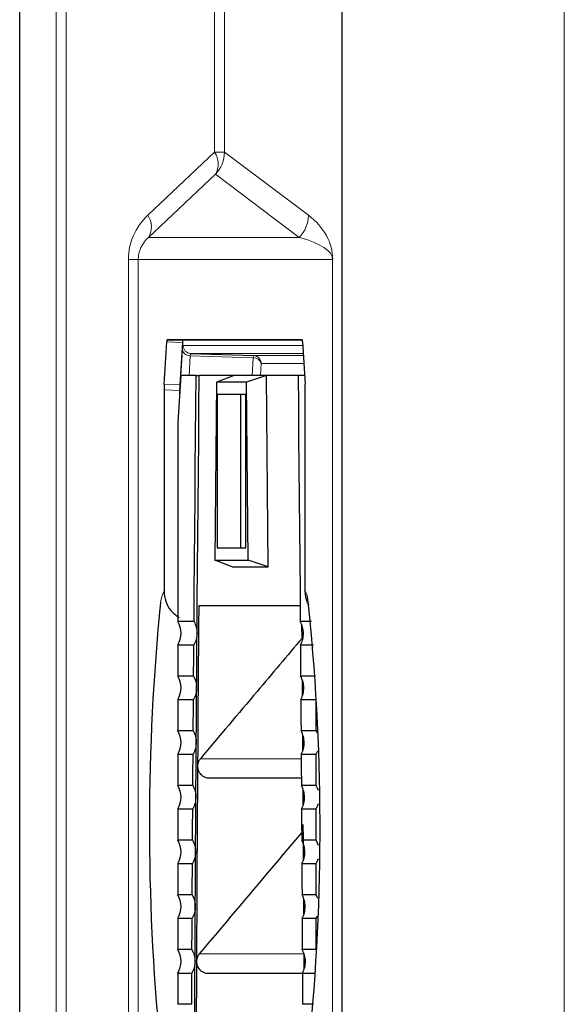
# Model space of a CAD drawing. Header units: millimetres. Extents: x 0 to 4205, y 0 to 2970.
# Tile 30 of 85: x 1046 to 1081, y 1928 to 1991. Entities that reach past the tile are written whole.
import ezdxf

# ---------------------------------------------------------------- set-up
doc = ezdxf.new("R2010")
doc.units = ezdxf.units.MM
doc.header["$LTSCALE"] = 5

msp = doc.modelspace()

# ---------------------------------------------------------------- linework, layer by layer
at = {"color": 8, "linetype": 'Continuous', "lineweight": 18}
for p, q in [((1048.631, 1716.646), (1048.631, 2586.695)), ((1049.266, 2586.695), (1049.266, 1716.646)), ((1081.149, 1716.646), (1081.149, 2151.67)), ((1058.771, 1982.708), (1058.771, 2065.633)), ((1059.406, 2065.633), (1059.406, 1982.708)), ((1054.495, 1978.667), (1058.771, 1982.708)), ((1058.771, 1982.708), (1059.406, 1982.708)), ((1059.406, 1982.708), (1064.773, 1978.667)), ((1058.822, 1981.296), (1054.545, 1977.256)), ((1064.188, 1977.256), (1058.822, 1981.296)), ((1054.545, 1977.256), (1064.188, 1977.256)), ((1053.256, 1817.497), (1053.256, 1975.844)), ((1053.888, 1975.844), (1053.256, 1975.844)), ((1066.325, 1975.844), (1053.888, 1975.844)), ((1053.888, 1975.844), (1053.888, 1817.497)), ((1066.327, 1975.844), (1066.325, 1975.844)), ((1066.325, 1817.497), (1066.325, 1975.844)), ((1066.327, 1975.844), (1066.327, 1817.497)), ((1056.711, 1970.524), (1055.711, 1970.559)), ((1056.618, 1968.42), (1056.716, 1970.035)), ((1056.759, 1970.328), (1064.416, 1970.328)), ((1057.219, 1969.682), (1057.142, 1968.42)), ((1061.25, 1969.541), (1057.219, 1969.682)), ((1064.446, 1969.828), (1057.241, 1969.828)), ((1061.182, 1968.42), (1061.25, 1969.541)), ((1061.272, 1969.687), (1064.455, 1969.687)), ((1061.754, 1969.188), (1061.707, 1968.42)), ((1064.485, 1969.188), (1061.754, 1969.188)), ((1056.537, 1967.458), (1055.537, 1967.493)), ((1055.546, 1967.846), (1056.546, 1967.811)), ((1057.861, 1943.889), (1064.316, 1943.889)), ((1057.79, 1931.389), (1064.495, 1931.389))]:
    msp.add_line(p, q, dxfattribs=at)
at = {"color": 7, "linetype": 'Continuous', "lineweight": 25}
for p, q in [((1046.303, 1921.505), (1046.303, 2381.836)), ((1066.938, 1716.646), (1066.938, 2151.67)), ((1064.38, 1970.705), (1055.733, 1970.705)), ((1055.733, 1970.705), (1056.733, 1970.67)), ((1064.391, 1970.67), (1056.733, 1970.67)), ((1055.546, 1967.846), (1055.711, 1970.559)), ((1056.711, 1970.524), (1056.546, 1967.811)), ((1064.402, 1970.559), (1064.567, 1967.85)), ((1057.241, 1969.828), (1061.272, 1969.687)), ((1056.612, 1968.42), (1056.429, 1965.42)), ((1057.596, 1968.42), (1056.612, 1968.42)), ((1057.596, 1968.42), (1057.795, 1968.42)), ((1060.024, 1968.42), (1057.795, 1968.42)), ((1060.024, 1968.42), (1058.9, 1967.995)), ((1062.085, 1968.42), (1060.024, 1968.42)), ((1062.085, 1968.42), (1060.814, 1967.995)), ((1062.206, 1956.17), (1062.085, 1968.42)), ((1064.114, 1968.42), (1062.085, 1968.42)), ((1064.532, 1968.42), (1064.114, 1968.42)), ((1055.537, 1967.493), (1055.537, 1954.625)), ((1056.537, 1967.458), (1056.537, 1967.19)), ((1058.9, 1967.995), (1058.787, 1956.595)), ((1060.814, 1967.995), (1058.9, 1967.995)), ((1060.927, 1956.595), (1060.814, 1967.995)), ((1064.576, 1954.625), (1064.576, 1967.496)), ((1060.773, 1967.195), (1058.941, 1967.195)), ((1058.941, 1967.195), (1058.941, 1957.395)), ((1060.438, 1967.195), (1060.438, 1957.395)), ((1060.773, 1957.395), (1060.773, 1967.195)), ((1056.429, 1965.42), (1056.429, 1952.669)), ((1058.941, 1957.395), (1060.773, 1957.395)), ((1059.903, 1956.17), (1058.787, 1956.595)), ((1058.787, 1956.595), (1060.927, 1956.595)), ((1059.903, 1956.17), (1062.206, 1956.17)), ((1062.206, 1956.17), (1060.927, 1956.595)), ((1064.246, 1953.67), (1057.756, 1953.67)), ((1064.778, 1953.776), (1064.788, 1953.737)), ((1057.456, 1952.669), (1056.429, 1952.669)), ((1064.969, 1952.669), (1064.253, 1952.669)), ((1056.429, 1951.172), (1057.445, 1951.172)), ((1056.429, 1951.172), (1056.429, 1949.169)), ((1064.265, 1951.172), (1065.1, 1951.172)), ((1057.43, 1949.169), (1056.429, 1949.169)), ((1065.221, 1949.169), (1064.28, 1949.169)), ((1056.429, 1947.672), (1057.419, 1947.672)), ((1056.429, 1947.672), (1056.429, 1945.669)), ((1064.29, 1947.672), (1065.281, 1947.672)), ((1065.281, 1945.669), (1065.281, 1947.672)), ((1057.406, 1945.669), (1056.429, 1945.669)), ((1065.281, 1945.669), (1064.304, 1945.669)), ((1065.356, 1945.521), (1065.281, 1945.669)), ((1056.429, 1944.172), (1057.396, 1944.172)), ((1056.429, 1944.172), (1056.429, 1942.169)), ((1064.314, 1944.172), (1065.281, 1944.172)), ((1065.281, 1942.169), (1065.281, 1944.172)), ((1058.426, 1942.657), (1064.324, 1942.657)), ((1057.383, 1942.169), (1056.429, 1942.169)), ((1065.281, 1942.169), (1064.327, 1942.169)), ((1056.429, 1940.672), (1057.374, 1940.672)), ((1056.429, 1940.672), (1056.429, 1938.669)), ((1064.336, 1940.672), (1065.281, 1940.672)), ((1065.281, 1938.669), (1065.281, 1940.672)), ((1057.362, 1938.669), (1056.429, 1938.669)), ((1065.281, 1938.669), (1064.348, 1938.669)), ((1056.429, 1937.172), (1057.353, 1937.172)), ((1056.429, 1937.172), (1056.429, 1935.169)), ((1064.357, 1937.172), (1065.281, 1937.172)), ((1065.281, 1935.169), (1065.281, 1937.172)), ((1057.342, 1935.169), (1056.429, 1935.169)), ((1065.281, 1935.169), (1064.368, 1935.169)), ((1056.429, 1933.672), (1057.334, 1933.672)), ((1056.429, 1933.672), (1056.429, 1931.669)), ((1064.376, 1933.672), (1065.281, 1933.672)), ((1065.281, 1933.672), (1065.356, 1933.82)), ((1065.281, 1931.669), (1065.281, 1933.672)), ((1057.324, 1931.669), (1056.429, 1931.669)), ((1065.281, 1931.669), (1064.386, 1931.669)), ((1064.497, 1930.907), (1064.495, 1931.389)), ((1064.499, 1930.433), (1064.497, 1930.907)), ((1056.429, 1930.172), (1057.317, 1930.172)), ((1056.429, 1930.172), (1056.429, 1928.169)), ((1058.357, 1930.157), (1064.393, 1930.157)), ((1064.393, 1930.172), (1065.221, 1930.172)), ((1057.308, 1928.169), (1056.429, 1928.169)), ((1065.1, 1928.169), (1064.402, 1928.169))]:
    msp.add_line(p, q, dxfattribs=at)
at = {"color": 7, "linetype": 'Continuous', "lineweight": 25, "flags": 128}
for points in [[(1057.456, 1952.669), (1057.472, 1954.642), (1057.488, 1956.614), (1057.505, 1958.585), (1057.522, 1960.555), (1057.539, 1962.523), (1057.558, 1964.49), (1057.576, 1966.456), (1057.596, 1968.42)], [(1057.65, 1951.92), (1057.666, 1953.988), (1057.683, 1956.053), (1057.7, 1958.118), (1057.718, 1960.181), (1057.736, 1962.243), (1057.755, 1964.304), (1057.775, 1966.363), (1057.795, 1968.42)], [(1064.114, 1968.42), (1064.134, 1966.456), (1064.152, 1964.49), (1064.171, 1962.523), (1064.188, 1960.555), (1064.205, 1958.585), (1064.222, 1956.614), (1064.238, 1954.642), (1064.253, 1952.669)], [(1057.756, 1953.67), (1057.746, 1952.389), (1057.736, 1951.107), (1057.727, 1949.825), (1057.718, 1948.542), (1057.708, 1947.259), (1057.7, 1945.975), (1057.691, 1944.691), (1057.682, 1943.407)], [(1064.369, 1951.595), (1064.363, 1952.389), (1064.363, 1952.412)], [(1057.624, 1948.42), (1057.628, 1948.858), (1057.631, 1949.296), (1057.634, 1949.733), (1057.637, 1950.171), (1057.64, 1950.608), (1057.644, 1951.046), (1057.647, 1951.483), (1057.65, 1951.92)], [(1057.43, 1949.169), (1057.432, 1949.419), (1057.434, 1949.67), (1057.436, 1949.92), (1057.438, 1950.171), (1057.439, 1950.421), (1057.441, 1950.671), (1057.443, 1950.922), (1057.445, 1951.172)], [(1064.265, 1951.172), (1064.267, 1950.922), (1064.269, 1950.671), (1064.271, 1950.421), (1064.272, 1950.171), (1064.274, 1949.92), (1064.276, 1949.67), (1064.278, 1949.419), (1064.28, 1949.169)], [(1064.396, 1947.932), (1064.392, 1948.542), (1064.389, 1948.916)], [(1057.6, 1944.92), (1057.603, 1945.358), (1057.606, 1945.796), (1057.609, 1946.233), (1057.612, 1946.671), (1057.615, 1947.108), (1057.618, 1947.546), (1057.621, 1947.983), (1057.624, 1948.42)], [(1057.406, 1945.669), (1057.407, 1945.919), (1057.409, 1946.17), (1057.411, 1946.42), (1057.413, 1946.671), (1057.414, 1946.921), (1057.416, 1947.171), (1057.418, 1947.422), (1057.419, 1947.672)], [(1064.29, 1947.672), (1064.292, 1947.422), (1064.294, 1947.171), (1064.296, 1946.921), (1064.297, 1946.671), (1064.299, 1946.42), (1064.301, 1946.17), (1064.303, 1945.919), (1064.304, 1945.669)], [(1064.42, 1944.433), (1064.418, 1944.691), (1064.413, 1945.413)], [(1057.578, 1941.42), (1057.58, 1941.858), (1057.583, 1942.296), (1057.586, 1942.733), (1057.589, 1943.171), (1057.592, 1943.608), (1057.594, 1944.046), (1057.597, 1944.483), (1057.6, 1944.92)], [(1057.383, 1942.169), (1057.384, 1942.419), (1057.386, 1942.67), (1057.388, 1942.92), (1057.389, 1943.171), (1057.391, 1943.421), (1057.392, 1943.671), (1057.394, 1943.922), (1057.396, 1944.172)], [(1064.314, 1944.172), (1064.316, 1943.922), (1064.317, 1943.671), (1064.319, 1943.421), (1064.321, 1943.171), (1064.322, 1942.92), (1064.324, 1942.67), (1064.326, 1942.419), (1064.327, 1942.169)], [(1065.281, 1944.172), (1065.367, 1944.348), (1065.382, 1944.384)], [(1057.682, 1943.407), (1057.672, 1941.846), (1057.663, 1940.285), (1057.654, 1938.723), (1057.645, 1937.161), (1057.636, 1935.598), (1057.628, 1934.035), (1057.62, 1932.471), (1057.612, 1930.907)], [(1064.442, 1940.932), (1064.437, 1941.846), (1064.436, 1941.912)], [(1065.418, 1941.848), (1065.367, 1941.993), (1065.281, 1942.169)], [(1057.557, 1937.92), (1057.559, 1938.358), (1057.562, 1938.796), (1057.565, 1939.233), (1057.567, 1939.671), (1057.57, 1940.108), (1057.572, 1940.546), (1057.575, 1940.983), (1057.578, 1941.42)], [(1065.281, 1940.672), (1065.367, 1940.848), (1065.424, 1941.013)], [(1057.362, 1938.669), (1057.363, 1938.919), (1057.365, 1939.17), (1057.366, 1939.42), (1057.368, 1939.671), (1057.369, 1939.921), (1057.371, 1940.171), (1057.372, 1940.422), (1057.374, 1940.672)], [(1064.336, 1940.672), (1064.338, 1940.422), (1064.339, 1940.171), (1064.341, 1939.921), (1064.342, 1939.671), (1064.344, 1939.42), (1064.345, 1939.17), (1064.347, 1938.919), (1064.348, 1938.669)], [(1064.463, 1937.431), (1064.456, 1938.723), (1064.45, 1939.674)], [(1065.424, 1938.327), (1065.367, 1938.493), (1065.281, 1938.669)], [(1057.538, 1934.42), (1057.54, 1934.858), (1057.542, 1935.296), (1057.545, 1935.733), (1057.547, 1936.171), (1057.55, 1936.608), (1057.552, 1937.046), (1057.554, 1937.483), (1057.557, 1937.92)], [(1065.281, 1937.172), (1065.367, 1937.348), (1065.418, 1937.493)], [(1057.342, 1935.169), (1057.344, 1935.419), (1057.345, 1935.67), (1057.346, 1935.92), (1057.348, 1936.171), (1057.349, 1936.421), (1057.35, 1936.671), (1057.352, 1936.922), (1057.353, 1937.172)], [(1064.357, 1937.172), (1064.358, 1936.922), (1064.36, 1936.671), (1064.361, 1936.421), (1064.362, 1936.171), (1064.364, 1935.92), (1064.365, 1935.67), (1064.366, 1935.419), (1064.368, 1935.169)], [(1064.482, 1933.932), (1064.481, 1934.035), (1064.477, 1934.917)], [(1065.382, 1934.957), (1065.367, 1934.993), (1065.281, 1935.169)], [(1057.52, 1930.92), (1057.522, 1931.358), (1057.525, 1931.796), (1057.527, 1932.233), (1057.529, 1932.671), (1057.531, 1933.108), (1057.533, 1933.546), (1057.536, 1933.983), (1057.538, 1934.42)], [(1057.324, 1931.669), (1057.326, 1931.919), (1057.327, 1932.17), (1057.328, 1932.42), (1057.329, 1932.671), (1057.331, 1932.921), (1057.332, 1933.171), (1057.333, 1933.422), (1057.334, 1933.672)], [(1064.376, 1933.672), (1064.377, 1933.422), (1064.378, 1933.171), (1064.379, 1932.921), (1064.381, 1932.671), (1064.382, 1932.42), (1064.383, 1932.17), (1064.384, 1931.919), (1064.386, 1931.669)], [(1057.505, 1927.42), (1057.507, 1927.858), (1057.508, 1928.296), (1057.51, 1928.733), (1057.512, 1929.171), (1057.514, 1929.608), (1057.516, 1930.046), (1057.518, 1930.483), (1057.52, 1930.92)], [(1057.612, 1930.907), (1057.605, 1929.346), (1057.598, 1927.784), (1057.591, 1926.222), (1057.585, 1924.66), (1057.579, 1923.097), (1057.574, 1921.534), (1057.568, 1919.971), (1057.563, 1918.407)], [(1057.308, 1928.169), (1057.309, 1928.419), (1057.31, 1928.67), (1057.312, 1928.92), (1057.313, 1929.171), (1057.314, 1929.421), (1057.315, 1929.671), (1057.316, 1929.922), (1057.317, 1930.172)], [(1064.393, 1930.172), (1064.394, 1929.922), (1064.395, 1929.671), (1064.396, 1929.421), (1064.397, 1929.171), (1064.398, 1928.92), (1064.399, 1928.67), (1064.401, 1928.419), (1064.402, 1928.169)]]:
    msp.add_lwpolyline(points, dxfattribs=at)
at = {"color": 8, "linetype": 'Continuous', "lineweight": 18, "flags": 128}
for points in [[(1055.313, 1953.903), (1055.394, 1954.275), (1055.537, 1954.625)], [(1064.576, 1954.625), (1064.719, 1954.275), (1064.728, 1954.241)]]:
    msp.add_lwpolyline(points, dxfattribs=at)
at = {"color": 8, "linetype": 'Continuous', "lineweight": 18}
for centre, radius, start, end in [((1057.698, 1981.963), 1.307, 329.32761, 34.7473), ((1057.405, 1982.71), 2.001, 315.06598, 359.94245), ((1053.421, 1977.922), 1.307, 329.32761, 34.7473), ((1062.771, 1978.669), 2.001, 315.06598, 359.94245), ((1057.174, 1970.152), 0.472, 194.30427, 275.54629), ((1057.259, 1970.327), 0.5, 179.94907, 267.94403), ((1061.738, 1969.544), 0.487, 162.8876, 180.34413), ((1061.296, 1969.071), 0.472, 14.30427, 95.54629), ((1061.254, 1969.188), 0.5, 359.94907, 87.94403)]:
    msp.add_arc(centre, radius, start, end, dxfattribs=at)
at = {"color": 7, "linetype": 'Continuous', "lineweight": 25}
for centre, radius, start, end in [((927.311, 1939.454), 138.21, 354.22657, 6.14187), ((1199.051, 1939.581), 144.45, 174.30986, 185.52163), ((1055.126, 1951.92), 1.502, 330.12568, 29.87432), ((1055.126, 1948.42), 1.502, 330.12568, 29.87432), ((1055.126, 1944.92), 1.502, 330.12568, 29.87432), ((1055.126, 1941.42), 1.502, 330.12568, 29.87432), ((1055.126, 1937.92), 1.502, 330.12568, 29.87432), ((1055.126, 1934.42), 1.502, 330.12568, 29.87432), ((1055.126, 1930.92), 1.502, 330.12568, 29.87432)]:
    msp.add_arc(centre, radius, start, end, dxfattribs=at)
at = {"color": 8, "linetype": 'Continuous', "lineweight": 18}
for centre, major_axis, ratio, start_param, end_param in [((1057.506, 1975.844), (4.25, 0), 0.941206, 2.358065, 3.141593), ((1060.995, 1975.844), (5.333, 0), 0.750067, 0, 0.783528), ((1056.142, 1975.844), (2.254, 0), 0.88747, 2.358065, 3.141593), ((1058.996, 1975.844), (7.329, 0), 0.272884, 0, 0.783528), ((1056.759, 1969.327), (0, 1.001), 0.061018, 6.283183, 7.068077), ((1057.258, 1969.327), (-0.018, 0.501), 0.075239, 6.280043, 7.064937)]:
    msp.add_ellipse(centre, major_axis=major_axis, ratio=ratio, start_param=start_param, end_param=end_param, dxfattribs=at)
at = {"color": 7, "linetype": 'Continuous', "lineweight": 25}
for centre, start_param, end_param in [((1055.733, 1970.205), 6.283181, 7.068579), ((1056.733, 1970.17), 6.283181, 7.068579), ((1064.38, 1970.205), 5.49901, 6.28319), ((1055.567, 1967.492), 0.785394, 1.569574), ((1056.568, 1967.457), 0.785394, 1.569574), ((1064.546, 1967.496), 4.713612, 5.49901)]:
    msp.add_ellipse(centre, major_axis=(0, 0.5), ratio=0.061048, start_param=start_param, end_param=end_param, dxfattribs=at)
for points, knots in [([(1055.537, 1954.625), (1055.559, 1954.4), (1055.605, 1953.951), (1055.945, 1953.331), (1056.315, 1953.059), (1056.503, 1952.92)], [0, 0, 0, 0, 0.329835, 0.659696, 1, 1, 1, 1]), ([(1064.793, 1953.761), (1064.765, 1953.804), (1064.603, 1954.057), (1064.588, 1954.368), (1064.576, 1954.625)], [0, 0, 0, 0, 0.1706726, 1, 1, 1, 1]), ([(1057.456, 1952.669), (1057.513, 1952.551), (1057.627, 1952.314), (1057.643, 1952.052), (1057.65, 1951.92)], [0, 0, 0, 0, 0.499583, 1, 1, 1, 1]), ([(1064.459, 1951.92), (1064.449, 1952.052), (1064.43, 1952.314), (1064.312, 1952.55), (1064.253, 1952.669)], [0, 0, 0, 0, 0.499507, 1, 1, 1, 1]), ([(1057.65, 1951.92), (1057.641, 1951.789), (1057.621, 1951.527), (1057.504, 1951.29), (1057.445, 1951.172)], [0, 0, 0, 0, 0.500119, 1, 1, 1, 1]), ([(1064.265, 1951.172), (1064.322, 1951.29), (1064.436, 1951.527), (1064.451, 1951.789), (1064.459, 1951.92)], [0, 0, 0, 0, 0.500541, 1, 1, 1, 1]), ([(1064.368, 1951.593), (1063.411, 1950.461), (1061.242, 1947.894), (1059.073, 1945.325), (1057.861, 1943.889)], [0, 0, 0, 0, 0.441128, 1, 1, 1, 1]), ([(1057.43, 1949.169), (1057.487, 1949.051), (1057.601, 1948.814), (1057.617, 1948.552), (1057.624, 1948.42)], [0, 0, 0, 0, 0.499572, 1, 1, 1, 1]), ([(1064.485, 1948.42), (1064.475, 1948.552), (1064.456, 1948.814), (1064.338, 1949.05), (1064.28, 1949.169)], [0, 0, 0, 0, 0.499512, 1, 1, 1, 1]), ([(1057.624, 1948.42), (1057.615, 1948.289), (1057.595, 1948.027), (1057.478, 1947.79), (1057.419, 1947.672)], [0, 0, 0, 0, 0.500121, 1, 1, 1, 1]), ([(1064.29, 1947.672), (1064.347, 1947.79), (1064.461, 1948.027), (1064.477, 1948.289), (1064.485, 1948.42)], [0, 0, 0, 0, 0.500543, 1, 1, 1, 1]), ([(1057.406, 1945.669), (1057.463, 1945.551), (1057.577, 1945.314), (1057.592, 1945.052), (1057.6, 1944.92)], [0, 0, 0, 0, 0.499561, 1, 1, 1, 1]), ([(1064.509, 1944.92), (1064.499, 1945.052), (1064.48, 1945.314), (1064.363, 1945.55), (1064.304, 1945.669)], [0, 0, 0, 0, 0.499517, 1, 1, 1, 1]), ([(1057.6, 1944.92), (1057.591, 1944.789), (1057.571, 1944.527), (1057.454, 1944.29), (1057.396, 1944.172)], [0, 0, 0, 0, 0.500122, 1, 1, 1, 1]), ([(1064.314, 1944.172), (1064.371, 1944.29), (1064.485, 1944.527), (1064.501, 1944.789), (1064.509, 1944.92)], [0, 0, 0, 0, 0.500545, 1, 1, 1, 1]), ([(1057.861, 1943.889), (1057.819, 1943.83), (1057.749, 1943.732), (1057.694, 1943.564), (1057.686, 1943.462), (1057.682, 1943.407)], [0, 0, 0, 0, 0.41419, 0.685801, 1, 1, 1, 1]), ([(1057.682, 1943.407), (1057.691, 1943.319), (1057.705, 1943.167), (1057.815, 1942.961), (1057.965, 1942.801), (1058.165, 1942.696), (1058.324, 1942.651), (1058.412, 1942.661), (1058.426, 1942.662)], [0, 0, 0, 0, 0.223677, 0.38823, 0.589945, 0.776855, 0.963485, 1, 1, 1, 1]), ([(1057.383, 1942.169), (1057.44, 1942.051), (1057.554, 1941.814), (1057.57, 1941.552), (1057.578, 1941.42)], [0, 0, 0, 0, 0.499552, 1, 1, 1, 1]), ([(1064.531, 1941.42), (1064.522, 1941.552), (1064.503, 1941.814), (1064.386, 1942.05), (1064.327, 1942.169)], [0, 0, 0, 0, 0.499521, 1, 1, 1, 1]), ([(1057.578, 1941.42), (1057.568, 1941.289), (1057.549, 1941.027), (1057.432, 1940.79), (1057.374, 1940.672)], [0, 0, 0, 0, 0.500123, 1, 1, 1, 1]), ([(1064.336, 1940.672), (1064.394, 1940.79), (1064.508, 1941.027), (1064.523, 1941.289), (1064.531, 1941.42)], [0, 0, 0, 0, 0.500547, 1, 1, 1, 1]), ([(1064.45, 1939.29), (1063.778, 1938.493), (1061.557, 1935.861), (1059.337, 1933.226), (1057.79, 1931.389)], [0, 0, 0, 0, 0.302765, 1, 1, 1, 1]), ([(1057.362, 1938.669), (1057.419, 1938.551), (1057.533, 1938.314), (1057.549, 1938.052), (1057.557, 1937.92)], [0, 0, 0, 0, 0.499544, 1, 1, 1, 1]), ([(1064.552, 1937.92), (1064.543, 1938.052), (1064.524, 1938.314), (1064.407, 1938.55), (1064.348, 1938.669)], [0, 0, 0, 0, 0.499525, 1, 1, 1, 1]), ([(1057.557, 1937.92), (1057.547, 1937.789), (1057.529, 1937.527), (1057.412, 1937.29), (1057.353, 1937.172)], [0, 0, 0, 0, 0.500124, 1, 1, 1, 1]), ([(1064.357, 1937.172), (1064.414, 1937.29), (1064.528, 1937.527), (1064.544, 1937.789), (1064.552, 1937.92)], [0, 0, 0, 0, 0.500548, 1, 1, 1, 1]), ([(1057.342, 1935.169), (1057.399, 1935.051), (1057.514, 1934.814), (1057.53, 1934.552), (1057.538, 1934.42)], [0, 0, 0, 0, 0.499536, 1, 1, 1, 1]), ([(1064.571, 1934.42), (1064.562, 1934.552), (1064.543, 1934.814), (1064.426, 1935.05), (1064.368, 1935.169)], [0, 0, 0, 0, 0.499529, 1, 1, 1, 1]), ([(1057.538, 1934.42), (1057.528, 1934.289), (1057.51, 1934.027), (1057.393, 1933.79), (1057.334, 1933.672)], [0, 0, 0, 0, 0.500125, 1, 1, 1, 1]), ([(1064.376, 1933.672), (1064.433, 1933.79), (1064.547, 1934.027), (1064.563, 1934.289), (1064.571, 1934.42)], [0, 0, 0, 0, 0.500549, 1, 1, 1, 1]), ([(1057.324, 1931.669), (1057.382, 1931.551), (1057.496, 1931.314), (1057.512, 1931.052), (1057.52, 1930.92)], [0, 0, 0, 0, 0.499529, 1, 1, 1, 1]), ([(1064.589, 1930.92), (1064.579, 1931.052), (1064.561, 1931.314), (1064.444, 1931.55), (1064.386, 1931.669)], [0, 0, 0, 0, 0.499532, 1, 1, 1, 1]), ([(1057.52, 1930.92), (1057.511, 1930.789), (1057.492, 1930.527), (1057.376, 1930.29), (1057.317, 1930.172)], [0, 0, 0, 0, 0.500126, 1, 1, 1, 1]), ([(1057.79, 1931.389), (1057.748, 1931.33), (1057.678, 1931.232), (1057.623, 1931.064), (1057.616, 1930.962), (1057.612, 1930.907)], [0, 0, 0, 0, 0.412645, 0.684644, 1, 1, 1, 1]), ([(1057.612, 1930.907), (1057.622, 1930.815), (1057.639, 1930.64), (1057.769, 1930.427), (1057.927, 1930.282), (1058.109, 1930.193), (1058.256, 1930.15), (1058.343, 1930.161), (1058.357, 1930.162)], [0, 0, 0, 0, 0.235223, 0.443181, 0.6238, 0.777034, 0.963916, 1, 1, 1, 1]), ([(1064.393, 1930.172), (1064.45, 1930.29), (1064.564, 1930.527), (1064.581, 1930.789), (1064.589, 1930.92)], [0, 0, 0, 0, 0.50055, 1, 1, 1, 1])]:
    msp.add_open_spline(points, degree=3, knots=knots, dxfattribs=at)

doc.saveas('drawing.dxf')
